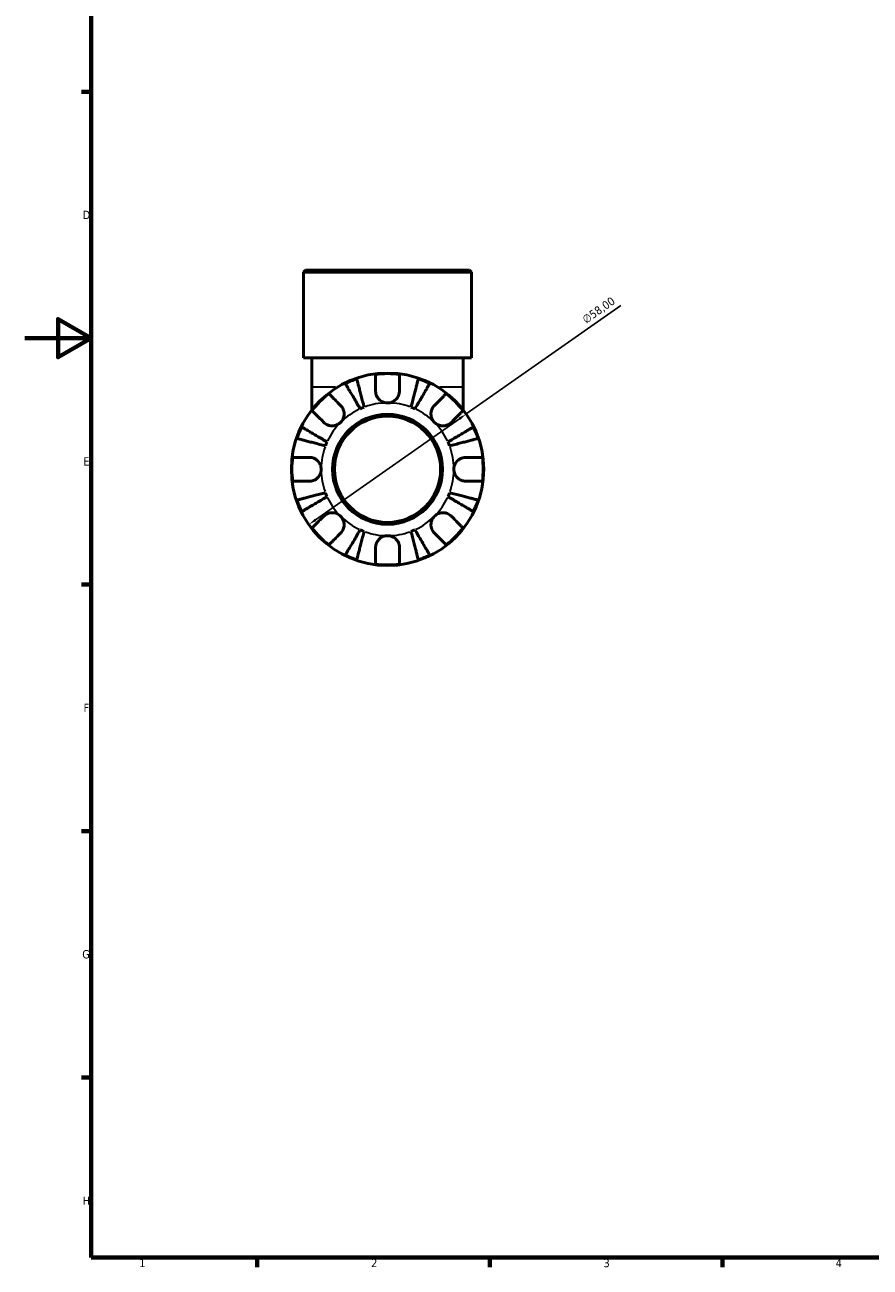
# Model space of a CAD drawing. Header units: millimetres. Extents: x 0 to 902, y 0 to 783.
# Tile 1 of 5: x 0 to 255, y 17 to 391. Entities that reach past the tile are written whole.
import ezdxf

# ---------------------------------------------------------------- set-up
doc = ezdxf.new("R2010")
doc.units = ezdxf.units.MM
for name, color, linetype, lineweight in [('Border (ISO)', 7, 'Continuous', 70), ('Dimension (ISO)', 7, 'Continuous', 25), ('Visible (ISO)', 7, 'Continuous', 50), ('Visible Narrow (ISO)', 7, 'Continuous', 35)]:
    doc.layers.add(name, color=color, linetype=linetype, lineweight=lineweight)
doc.styles.add('Note Text (ISO)', font='tahoma.ttf')
doc.dimstyles.new('Default (ISO)', dxfattribs={"dimtxt": 2.5, "dimasz": 2.5, "dimexe": 3.175, "dimexo": 0, "dimgap": 0.762, "dimtad": 1, "dimrnd": 1e-08, "dimzin": 0, "dimtxsty": 'Note Text (ISO)', "dimcen": 0.09, "dimdle": 10, "dimclrd": 256, "dimclre": 256, "dimclrt": 232, "dimazin": 0, "dimtfac": 1.40208, "dimtmove": 0, "dimatfit": 3, "dimfxl": 1, "dimtolj": 1, "dimtzin": 0, "dimlwd": -1, "dimlwe": -1, "dimarcsym": 0})

# ---------------------------------------------------------------- blocks, each defined once
blk = doc.blocks.new('Borders Default Border')
at = {"layer": 'Border (ISO)'}
for p, q in [((20, 371.25), (17.1, 371.25)), ((20, 222.75), (17.1, 222.75)), ((20, 148.5), (17.1, 148.5)), ((20, 74.25), (17.1, 74.25)), ((70.08, 20), (70.08, 17.1)), ((140.17, 20), (140.17, 17.1)), ((210.25, 20), (210.25, 17.1))]:
    blk.add_line(p, q, dxfattribs=at)
at = {"layer": 'Border (ISO)', "flags": 128}
for points in [[(20, 20), (20, 574), (821, 574), (821, 20), (20, 20)], [(0, 297), (20, 297), (10, 302.77), (10, 291.23), (20, 297)]]:
    blk.add_lwpolyline(points, dxfattribs=at)
at = {"layer": 'Border (ISO)', "color": 232, "true_color": 0xca0064, "char_height": 2.5, "attachment_point": 7, "style": 'Note Text (ISO)'}
for s, insert in [('D', (17.43, 332.88)), ('E', (17.64, 258.63)), ('F', (17.7, 184.38)), ('G', (17.31, 110.08)), ('H', (17.44, 35.88)), ('1', (34.48, 17.1)), ('2', (104.37, 17.1)), ('3', (174.43, 17.05)), ('4', (244.42, 17.1))]:
    blk.add_mtext(s, dxfattribs=dict(at, insert=insert))
blk = doc.blocks.new('*D14')
at = {"layer": 'Defpoints', "color": 0, "transparency": 16777216}
for p in [(133.07, 274.15), (85.59, 240.83)]:
    blk.add_point(p, dxfattribs=at)
at = {"layer": 'Dimension (ISO)', "transparency": 16777216}
for p, q in [((133.07, 274.15), (179.61, 306.8)), ((87.64, 242.27), (131.02, 272.71))]:
    blk.add_line(p, q, dxfattribs=at)
for points in [[(130.78, 273.05), (131.26, 272.37), (133.07, 274.15)], [(87.4, 242.61), (87.88, 241.93), (85.59, 240.83)]]:
    blk.add_solid(points, dxfattribs=at)
at = {"layer": 'Dimension (ISO)', "color": 232, "true_color": 0xca0064, "transparency": 16777216, "insert": (167.71, 303.31), "char_height": 2.5, "attachment_point": 1, "rotation": 35.0563, "style": 'Note Text (ISO)'}
blk.add_mtext('\\A1;∅58,00', dxfattribs=at)

msp = doc.modelspace()

# ---------------------------------------------------------------- linework, layer by layer
at = {"layer": 'Visible (ISO)'}
for p, q in [((84.592, 317.491), (84.012, 316.911)), ((134.65, 316.911), (84.012, 316.911)), ((84.012, 291.091), (84.012, 316.911)), ((84.592, 317.491), (134.07, 317.491)), ((134.07, 317.491), (134.65, 316.911)), ((134.65, 291.091), (134.65, 316.911)), ((134.65, 291.091), (84.012, 291.091)), ((86.544, 291.091), (86.544, 282.323)), ((132.118, 291.091), (132.118, 282.323)), ((86.544, 282.323), (86.544, 275.429)), ((132.118, 275.429), (132.118, 282.323))]:
    msp.add_line(p, q, dxfattribs=at)
for radius in [29, 16.58, 16]:
    msp.add_circle((109.331, 257.491), radius, dxfattribs=at)
for radius, start, end in [(28.818, 108.77511, 116.22489), (28.818, 82.82379, 97.17621), (28.818, 63.77511, 71.22489), (28.818, 127.82379, 142.17621), (28.818, 37.82379, 52.17621), (20, 110.66622, 114.33378), (20, 65.66622, 69.33378), (28.818, 153.77511, 161.22489), (28.818, 18.77511, 26.22489), (20, 155.66622, 159.33378), (20, 20.66622, 24.33378), (28.818, 172.82379, 187.17621), (28.818, 352.82379, 7.17621), (28.818, 198.77511, 206.22489), (20, 200.66622, 204.33378), (20, 335.66622, 339.33378), (28.818, 333.77511, 341.22489), (28.818, 217.82379, 232.17621), (28.818, 307.82379, 322.17621), (20, 245.66622, 249.33378), (20, 290.66622, 294.33378), (28.818, 243.77511, 251.22489), (28.818, 262.82379, 277.17621), (28.818, 288.77511, 296.22489)]:
    msp.add_arc((109.331, 257.491), radius, start, end, dxfattribs=at)
for points, knots in [([(100.055, 284.776), (100.085, 284.662), (100.13, 284.49), (100.235, 284.083), (100.306, 283.809), (100.474, 283.156), (100.572, 282.778), (100.769, 282.016), (100.887, 281.562), (101.14, 280.583), (101.275, 280.059), (101.533, 279.061), (101.68, 278.494), (101.979, 277.337), (102.132, 276.746), (102.272, 276.204)], [0.1707461, 0.1707461, 0.1707461, 0.1707461, 0.33284, 0.33284, 0.4994944, 0.4994944, 0.6661487, 0.6661487, 0.8332087, 0.8332087, 1.0002688, 1.0002688, 1.1679728, 1.1679728, 1.3356767, 1.3356767, 1.3356767, 1.3356767]), ([(105.731, 281.091), (105.731, 281.479), (105.731, 281.872), (105.731, 282.753), (105.731, 283.226), (105.731, 284.017), (105.731, 284.408), (105.731, 285.084), (105.731, 285.368), (105.731, 285.788), (105.731, 285.966), (105.731, 286.084)], [4.42788405, 4.42788405, 4.42788405, 4.42788405, 4.5512464, 4.5512464, 4.71913293, 4.71913293, 4.88586959, 4.88586959, 5.05260626, 5.05260626, 5.21400469, 5.21400469, 5.21400469, 5.21400469]), ([(112.931, 286.084), (112.931, 285.966), (112.931, 285.788), (112.931, 285.368), (112.931, 285.084), (112.931, 284.408), (112.931, 284.017), (112.931, 283.226), (112.931, 282.753), (112.931, 281.872), (112.931, 281.479), (112.931, 281.091)], [0.17075309, 0.17075309, 0.17075309, 0.17075309, 0.33215152, 0.33215152, 0.49888818, 0.49888818, 0.66562485, 0.66562485, 0.83351137, 0.83351137, 0.95687373, 0.95687373, 0.95687373, 0.95687373]), ([(116.389, 276.204), (116.529, 276.746), (116.682, 277.337), (116.981, 278.494), (117.128, 279.061), (117.386, 280.059), (117.522, 280.583), (117.775, 281.562), (117.892, 282.016), (118.089, 282.778), (118.187, 283.156), (118.356, 283.809), (118.427, 284.083), (118.532, 284.49), (118.576, 284.662), (118.606, 284.776)], [4.0142509, 4.0142509, 4.0142509, 4.0142509, 4.1819549, 4.1819549, 4.3496588, 4.3496588, 4.5167189, 4.5167189, 4.6837789, 4.6837789, 4.8504333, 4.8504333, 5.0170876, 5.0170876, 5.1791816, 5.1791816, 5.1791816, 5.1791816]), ([(101.09, 275.714), (100.806, 276.196), (100.496, 276.722), (99.889, 277.753), (99.592, 278.257), (99.069, 279.146), (98.794, 279.612), (98.281, 280.482), (98.043, 280.887), (97.643, 281.565), (97.445, 281.902), (97.103, 282.482), (96.959, 282.726), (96.746, 283.088), (96.656, 283.241), (96.596, 283.343)], [4.0142509, 4.0142509, 4.0142509, 4.0142509, 4.1819549, 4.1819549, 4.3496588, 4.3496588, 4.5167189, 4.5167189, 4.6837789, 4.6837789, 4.8504333, 4.8504333, 5.0170876, 5.0170876, 5.1791816, 5.1791816, 5.1791816, 5.1791816]), ([(109.331, 277.491), (109.038, 277.491), (108.746, 277.527), (108.15, 277.675), (107.849, 277.794), (107.166, 278.178), (106.812, 278.479), (106.328, 279.081), (106.166, 279.347), (105.962, 279.807), (105.898, 279.99), (105.805, 280.344), (105.773, 280.515), (105.738, 280.821), (105.731, 280.957), (105.731, 281.091)], [0, 0, 0, 0, 0.08783311, 0.08783311, 0.18435408, 0.18435408, 0.32279749, 0.32279749, 0.41754463, 0.41754463, 0.47774931, 0.47774931, 0.53276241, 0.53276241, 0.57681269, 0.57681269, 0.57681269, 0.57681269]), ([(112.931, 281.091), (112.931, 281.088), (112.931, 281.084), (112.93, 280.891), (112.915, 280.7), (112.855, 280.339), (112.815, 280.17), (112.697, 279.798), (112.614, 279.598), (112.333, 279.068), (112.101, 278.759), (111.501, 278.185), (111.126, 277.94), (110.278, 277.586), (109.807, 277.491), (109.331, 277.491)], [-0.58332629, -0.58332629, -0.58332629, -0.58332629, -0.58206847, -0.58206847, -0.51861604, -0.51861604, -0.4628074, -0.4628074, -0.39473272, -0.39473272, -0.27692423, -0.27692423, -0.14288351, -0.14288351, 0, 0, 0, 0]), ([(122.065, 283.343), (122.005, 283.241), (121.915, 283.088), (121.702, 282.726), (121.558, 282.482), (121.216, 281.902), (121.018, 281.565), (120.618, 280.887), (120.38, 280.482), (119.867, 279.612), (119.593, 279.146), (119.069, 278.257), (118.772, 277.753), (118.165, 276.722), (117.855, 276.196), (117.572, 275.714)], [0.1707461, 0.1707461, 0.1707461, 0.1707461, 0.33284, 0.33284, 0.4994944, 0.4994944, 0.6661487, 0.6661487, 0.8332087, 0.8332087, 1.0002688, 1.0002688, 1.1679728, 1.1679728, 1.3356767, 1.3356767, 1.3356767, 1.3356767]), ([(91.658, 280.255), (91.742, 280.171), (91.868, 280.046), (92.165, 279.749), (92.365, 279.548), (92.843, 279.07), (93.12, 278.793), (93.679, 278.234), (94.013, 277.9), (94.637, 277.276), (94.914, 276.999), (95.189, 276.725)], [0.17075309, 0.17075309, 0.17075309, 0.17075309, 0.33215152, 0.33215152, 0.49888818, 0.49888818, 0.66562485, 0.66562485, 0.83351137, 0.83351137, 0.95687373, 0.95687373, 0.95687373, 0.95687373]), ([(123.473, 276.725), (123.747, 276.999), (124.025, 277.276), (124.648, 277.9), (124.982, 278.234), (125.541, 278.793), (125.818, 279.07), (126.296, 279.548), (126.497, 279.749), (126.794, 280.046), (126.919, 280.171), (127.003, 280.255)], [4.42788405, 4.42788405, 4.42788405, 4.42788405, 4.5512464, 4.5512464, 4.71913293, 4.71913293, 4.88586959, 4.88586959, 5.05260626, 5.05260626, 5.21400469, 5.21400469, 5.21400469, 5.21400469]), ([(90.097, 271.633), (89.823, 271.908), (89.546, 272.185), (88.922, 272.809), (88.588, 273.143), (88.029, 273.702), (87.752, 273.979), (87.274, 274.457), (87.073, 274.657), (86.776, 274.954), (86.651, 275.08), (86.567, 275.164)], [4.42788405, 4.42788405, 4.42788405, 4.42788405, 4.5512464, 4.5512464, 4.71913293, 4.71913293, 4.88586959, 4.88586959, 5.05260626, 5.05260626, 5.21400469, 5.21400469, 5.21400469, 5.21400469]), ([(95.189, 276.725), (95.277, 276.636), (95.362, 276.542), (95.587, 276.264), (95.716, 276.07), (95.941, 275.643), (96.035, 275.411), (96.201, 274.831), (96.248, 274.478), (96.235, 273.672), (96.144, 273.227), (95.791, 272.37), (95.525, 271.97), (95.189, 271.633)], [-0.58004807, -0.58004807, -0.58004807, -0.58004807, -0.5384523, -0.5384523, -0.46383793, -0.46383793, -0.3862639, -0.3862639, -0.27840269, -0.27840269, -0.14277912, -0.14277912, 0, 0, 0, 0]), ([(123.473, 271.633), (123.29, 271.817), (123.127, 272.019), (122.838, 272.471), (122.716, 272.72), (122.494, 273.348), (122.425, 273.734), (122.413, 274.487), (122.463, 274.848), (122.635, 275.434), (122.729, 275.663), (122.957, 276.088), (123.088, 276.282), (123.309, 276.553), (123.389, 276.641), (123.473, 276.725)], [0, 0, 0, 0, 0.07774953, 0.07774953, 0.16081914, 0.16081914, 0.27783798, 0.27783798, 0.3882896, 0.3882896, 0.46542959, 0.46542959, 0.54035429, 0.54035429, 0.57953204, 0.57953204, 0.57953204, 0.57953204]), ([(132.094, 275.164), (132.011, 275.08), (131.885, 274.954), (131.588, 274.657), (131.387, 274.457), (130.909, 273.979), (130.632, 273.702), (130.073, 273.143), (129.739, 272.809), (129.116, 272.185), (128.838, 271.908), (128.564, 271.633)], [0.17075309, 0.17075309, 0.17075309, 0.17075309, 0.33215152, 0.33215152, 0.49888818, 0.49888818, 0.66562485, 0.66562485, 0.83351137, 0.83351137, 0.95687373, 0.95687373, 0.95687373, 0.95687373]), ([(83.479, 270.226), (83.581, 270.166), (83.734, 270.076), (84.096, 269.863), (84.34, 269.719), (84.92, 269.377), (85.257, 269.179), (85.935, 268.779), (86.34, 268.541), (87.21, 268.028), (87.676, 267.753), (88.565, 267.23), (89.069, 266.933), (90.1, 266.326), (90.626, 266.016), (91.108, 265.732)], [0.1707461, 0.1707461, 0.1707461, 0.1707461, 0.33284, 0.33284, 0.4994944, 0.4994944, 0.6661487, 0.6661487, 0.8332087, 0.8332087, 1.0002688, 1.0002688, 1.1679728, 1.1679728, 1.3356767, 1.3356767, 1.3356767, 1.3356767]), ([(95.189, 271.633), (95.005, 271.45), (94.803, 271.287), (94.351, 270.998), (94.102, 270.876), (93.474, 270.655), (93.088, 270.586), (92.335, 270.574), (91.974, 270.624), (91.388, 270.795), (91.159, 270.89), (90.734, 271.117), (90.54, 271.248), (90.269, 271.47), (90.181, 271.55), (90.097, 271.633)], [0, 0, 0, 0, 0.07774953, 0.07774953, 0.16081914, 0.16081914, 0.27783798, 0.27783798, 0.3882896, 0.3882896, 0.46542959, 0.46542959, 0.54035429, 0.54035429, 0.57953204, 0.57953204, 0.57953204, 0.57953204]), ([(128.564, 271.633), (128.475, 271.545), (128.381, 271.46), (128.103, 271.235), (127.909, 271.106), (127.482, 270.881), (127.251, 270.787), (126.67, 270.621), (126.318, 270.574), (125.511, 270.587), (125.066, 270.678), (124.209, 271.031), (123.809, 271.297), (123.473, 271.633)], [-0.58004807, -0.58004807, -0.58004807, -0.58004807, -0.5384523, -0.5384523, -0.46383793, -0.46383793, -0.3862639, -0.3862639, -0.27840269, -0.27840269, -0.14277912, -0.14277912, 0, 0, 0, 0]), ([(127.554, 265.732), (128.036, 266.016), (128.562, 266.326), (129.592, 266.933), (130.096, 267.23), (130.985, 267.753), (131.451, 268.028), (132.322, 268.541), (132.726, 268.779), (133.405, 269.179), (133.741, 269.377), (134.322, 269.719), (134.566, 269.863), (134.928, 270.076), (135.081, 270.166), (135.183, 270.226)], [4.0142509, 4.0142509, 4.0142509, 4.0142509, 4.1819549, 4.1819549, 4.3496588, 4.3496588, 4.5167189, 4.5167189, 4.6837789, 4.6837789, 4.8504333, 4.8504333, 5.0170876, 5.0170876, 5.1791816, 5.1791816, 5.1791816, 5.1791816]), ([(90.618, 264.55), (90.076, 264.69), (89.485, 264.843), (88.328, 265.142), (87.761, 265.289), (86.763, 265.547), (86.239, 265.682), (85.26, 265.935), (84.806, 266.053), (84.044, 266.25), (83.666, 266.348), (83.013, 266.516), (82.739, 266.587), (82.332, 266.692), (82.16, 266.737), (82.046, 266.767)], [4.0142509, 4.0142509, 4.0142509, 4.0142509, 4.1819549, 4.1819549, 4.3496588, 4.3496588, 4.5167189, 4.5167189, 4.6837789, 4.6837789, 4.8504333, 4.8504333, 5.0170876, 5.0170876, 5.1791816, 5.1791816, 5.1791816, 5.1791816]), ([(136.615, 266.767), (136.501, 266.737), (136.329, 266.692), (135.922, 266.587), (135.648, 266.516), (134.996, 266.348), (134.618, 266.25), (133.855, 266.053), (133.401, 265.935), (132.423, 265.682), (131.899, 265.547), (130.901, 265.289), (130.334, 265.142), (129.176, 264.843), (128.585, 264.69), (128.044, 264.55)], [0.1707461, 0.1707461, 0.1707461, 0.1707461, 0.33284, 0.33284, 0.4994944, 0.4994944, 0.6661487, 0.6661487, 0.8332087, 0.8332087, 1.0002688, 1.0002688, 1.1679728, 1.1679728, 1.3356767, 1.3356767, 1.3356767, 1.3356767]), ([(80.738, 261.091), (80.856, 261.091), (81.034, 261.091), (81.454, 261.091), (81.738, 261.091), (82.414, 261.091), (82.805, 261.091), (83.596, 261.091), (84.068, 261.091), (84.95, 261.091), (85.343, 261.091), (85.731, 261.091)], [0.17075309, 0.17075309, 0.17075309, 0.17075309, 0.33215152, 0.33215152, 0.49888818, 0.49888818, 0.66562485, 0.66562485, 0.83351137, 0.83351137, 0.95687373, 0.95687373, 0.95687373, 0.95687373]), ([(85.731, 261.091), (85.874, 261.091), (86.018, 261.083), (86.378, 261.039), (86.592, 260.994), (87.033, 260.856), (87.257, 260.761), (87.783, 260.47), (88.069, 260.252), (88.631, 259.67), (88.88, 259.292), (89.237, 258.437), (89.331, 257.967), (89.331, 257.491)], [-0.57647647, -0.57647647, -0.57647647, -0.57647647, -0.52968676, -0.52968676, -0.46054026, -0.46054026, -0.38562403, -0.38562403, -0.27730827, -0.27730827, -0.14258086, -0.14258086, 0, 0, 0, 0]), ([(129.331, 257.491), (129.331, 257.772), (129.363, 258.051), (129.498, 258.619), (129.606, 258.904), (129.964, 259.582), (130.257, 259.945), (130.851, 260.447), (131.119, 260.618), (131.611, 260.849), (131.827, 260.925), (132.27, 261.038), (132.496, 261.072), (132.79, 261.089), (132.861, 261.091), (132.931, 261.091)], [-2.49913258, -2.49913258, -2.49913258, -2.49913258, -2.41505436, -2.41505436, -2.32384732, -2.32384732, -2.1841143, -2.1841143, -2.08674766, -2.08674766, -2.01440674, -2.01440674, -1.93994266, -1.93994266, -1.91637503, -1.91637503, -1.91637503, -1.91637503]), ([(132.931, 261.091), (133.318, 261.091), (133.711, 261.091), (134.593, 261.091), (135.065, 261.091), (135.856, 261.091), (136.248, 261.091), (136.923, 261.091), (137.207, 261.091), (137.627, 261.091), (137.805, 261.091), (137.923, 261.091)], [4.42788405, 4.42788405, 4.42788405, 4.42788405, 4.5512464, 4.5512464, 4.71913293, 4.71913293, 4.88586959, 4.88586959, 5.05260626, 5.05260626, 5.21400469, 5.21400469, 5.21400469, 5.21400469]), ([(89.331, 257.491), (89.331, 257.211), (89.298, 256.932), (89.163, 256.363), (89.056, 256.078), (88.698, 255.4), (88.405, 255.038), (87.81, 254.535), (87.543, 254.365), (87.05, 254.134), (86.835, 254.057), (86.391, 253.945), (86.166, 253.911), (85.871, 253.893), (85.801, 253.891), (85.731, 253.891)], [-2.49913258, -2.49913258, -2.49913258, -2.49913258, -2.41505436, -2.41505436, -2.32384732, -2.32384732, -2.1841143, -2.1841143, -2.08674766, -2.08674766, -2.01440674, -2.01440674, -1.93994266, -1.93994266, -1.91637503, -1.91637503, -1.91637503, -1.91637503]), ([(132.931, 253.891), (132.788, 253.891), (132.643, 253.9), (132.284, 253.943), (132.069, 253.989), (131.628, 254.127), (131.404, 254.222), (130.879, 254.512), (130.593, 254.73), (130.03, 255.312), (129.781, 255.691), (129.425, 256.545), (129.331, 257.016), (129.331, 257.491)], [-0.57647647, -0.57647647, -0.57647647, -0.57647647, -0.52968676, -0.52968676, -0.46054026, -0.46054026, -0.38562403, -0.38562403, -0.27730827, -0.27730827, -0.14258086, -0.14258086, 0, 0, 0, 0]), ([(85.731, 253.891), (85.343, 253.891), (84.95, 253.891), (84.068, 253.891), (83.596, 253.891), (82.805, 253.891), (82.414, 253.891), (81.738, 253.891), (81.454, 253.891), (81.034, 253.891), (80.856, 253.891), (80.738, 253.891)], [4.42788405, 4.42788405, 4.42788405, 4.42788405, 4.5512464, 4.5512464, 4.71913293, 4.71913293, 4.88586959, 4.88586959, 5.05260626, 5.05260626, 5.21400469, 5.21400469, 5.21400469, 5.21400469]), ([(137.923, 253.891), (137.805, 253.891), (137.627, 253.891), (137.207, 253.891), (136.923, 253.891), (136.248, 253.891), (135.856, 253.891), (135.065, 253.891), (134.593, 253.891), (133.711, 253.891), (133.318, 253.891), (132.931, 253.891)], [0.17075309, 0.17075309, 0.17075309, 0.17075309, 0.33215152, 0.33215152, 0.49888818, 0.49888818, 0.66562485, 0.66562485, 0.83351137, 0.83351137, 0.95687373, 0.95687373, 0.95687373, 0.95687373]), ([(82.046, 248.216), (82.16, 248.246), (82.332, 248.29), (82.739, 248.395), (83.013, 248.466), (83.666, 248.635), (84.044, 248.733), (84.806, 248.93), (85.26, 249.047), (86.239, 249.3), (86.763, 249.436), (87.761, 249.694), (88.328, 249.841), (89.485, 250.14), (90.076, 250.293), (90.618, 250.433)], [0.1707461, 0.1707461, 0.1707461, 0.1707461, 0.33284, 0.33284, 0.4994944, 0.4994944, 0.6661487, 0.6661487, 0.8332087, 0.8332087, 1.0002688, 1.0002688, 1.1679728, 1.1679728, 1.3356767, 1.3356767, 1.3356767, 1.3356767]), ([(91.108, 249.25), (90.626, 248.967), (90.1, 248.657), (89.069, 248.05), (88.565, 247.753), (87.676, 247.229), (87.21, 246.955), (86.34, 246.442), (85.935, 246.204), (85.257, 245.804), (84.92, 245.606), (84.34, 245.264), (84.096, 245.12), (83.734, 244.907), (83.581, 244.817), (83.479, 244.757)], [4.0142509, 4.0142509, 4.0142509, 4.0142509, 4.1819549, 4.1819549, 4.3496588, 4.3496588, 4.5167189, 4.5167189, 4.6837789, 4.6837789, 4.8504333, 4.8504333, 5.0170876, 5.0170876, 5.1791816, 5.1791816, 5.1791816, 5.1791816]), ([(135.183, 244.757), (135.081, 244.817), (134.928, 244.907), (134.566, 245.12), (134.322, 245.264), (133.741, 245.606), (133.405, 245.804), (132.726, 246.204), (132.322, 246.442), (131.451, 246.955), (130.985, 247.229), (130.096, 247.753), (129.592, 248.05), (128.562, 248.657), (128.036, 248.967), (127.554, 249.25)], [0.1707461, 0.1707461, 0.1707461, 0.1707461, 0.33284, 0.33284, 0.4994944, 0.4994944, 0.6661487, 0.6661487, 0.8332087, 0.8332087, 1.0002688, 1.0002688, 1.1679728, 1.1679728, 1.3356767, 1.3356767, 1.3356767, 1.3356767]), ([(128.044, 250.433), (128.585, 250.293), (129.176, 250.14), (130.334, 249.841), (130.901, 249.694), (131.899, 249.436), (132.423, 249.3), (133.401, 249.047), (133.855, 248.93), (134.618, 248.733), (134.996, 248.635), (135.648, 248.466), (135.922, 248.395), (136.329, 248.29), (136.501, 248.246), (136.615, 248.216)], [4.0142509, 4.0142509, 4.0142509, 4.0142509, 4.1819549, 4.1819549, 4.3496588, 4.3496588, 4.5167189, 4.5167189, 4.6837789, 4.6837789, 4.8504333, 4.8504333, 5.0170876, 5.0170876, 5.1791816, 5.1791816, 5.1791816, 5.1791816]), ([(86.567, 239.819), (86.651, 239.903), (86.776, 240.028), (87.073, 240.325), (87.274, 240.526), (87.752, 241.004), (88.029, 241.281), (88.588, 241.84), (88.922, 242.174), (89.546, 242.797), (89.823, 243.075), (90.097, 243.349)], [0.17075309, 0.17075309, 0.17075309, 0.17075309, 0.33215152, 0.33215152, 0.49888818, 0.49888818, 0.66562485, 0.66562485, 0.83351137, 0.83351137, 0.95687373, 0.95687373, 0.95687373, 0.95687373]), ([(90.097, 243.349), (90.186, 243.438), (90.28, 243.523), (90.558, 243.747), (90.752, 243.876), (91.179, 244.102), (91.411, 244.196), (91.991, 244.361), (92.344, 244.409), (93.15, 244.396), (93.595, 244.305), (94.452, 243.952), (94.852, 243.686), (95.189, 243.349)], [-0.58004807, -0.58004807, -0.58004807, -0.58004807, -0.5384523, -0.5384523, -0.46383793, -0.46383793, -0.3862639, -0.3862639, -0.27840269, -0.27840269, -0.14277912, -0.14277912, 0, 0, 0, 0]), ([(95.189, 243.349), (95.372, 243.166), (95.535, 242.963), (95.824, 242.512), (95.946, 242.263), (96.167, 241.634), (96.236, 241.249), (96.248, 240.495), (96.198, 240.134), (96.027, 239.549), (95.932, 239.32), (95.705, 238.895), (95.574, 238.701), (95.352, 238.43), (95.272, 238.341), (95.189, 238.258)], [0, 0, 0, 0, 0.07774953, 0.07774953, 0.16081914, 0.16081914, 0.27783798, 0.27783798, 0.3882896, 0.3882896, 0.46542959, 0.46542959, 0.54035429, 0.54035429, 0.57953204, 0.57953204, 0.57953204, 0.57953204]), ([(123.473, 238.258), (123.384, 238.347), (123.299, 238.441), (123.075, 238.719), (122.946, 238.913), (122.72, 239.34), (122.626, 239.571), (122.461, 240.152), (122.413, 240.504), (122.426, 241.311), (122.517, 241.756), (122.87, 242.613), (123.136, 243.013), (123.473, 243.349)], [-0.58004807, -0.58004807, -0.58004807, -0.58004807, -0.5384523, -0.5384523, -0.46383793, -0.46383793, -0.3862639, -0.3862639, -0.27840269, -0.27840269, -0.14277912, -0.14277912, 0, 0, 0, 0]), ([(123.473, 243.349), (123.656, 243.532), (123.859, 243.695), (124.31, 243.984), (124.559, 244.106), (125.188, 244.328), (125.573, 244.397), (126.327, 244.409), (126.688, 244.359), (127.273, 244.187), (127.502, 244.093), (127.927, 243.865), (128.121, 243.734), (128.392, 243.513), (128.481, 243.433), (128.564, 243.349)], [0, 0, 0, 0, 0.07774953, 0.07774953, 0.16081914, 0.16081914, 0.27783798, 0.27783798, 0.3882896, 0.3882896, 0.46542959, 0.46542959, 0.54035429, 0.54035429, 0.57953204, 0.57953204, 0.57953204, 0.57953204]), ([(128.564, 243.349), (128.838, 243.075), (129.116, 242.797), (129.739, 242.174), (130.073, 241.84), (130.632, 241.281), (130.909, 241.004), (131.387, 240.526), (131.588, 240.325), (131.885, 240.028), (132.011, 239.903), (132.094, 239.819)], [4.42788405, 4.42788405, 4.42788405, 4.42788405, 4.5512464, 4.5512464, 4.71913293, 4.71913293, 4.88586959, 4.88586959, 5.05260626, 5.05260626, 5.21400469, 5.21400469, 5.21400469, 5.21400469]), ([(95.189, 238.258), (94.914, 237.984), (94.637, 237.706), (94.013, 237.083), (93.679, 236.749), (93.12, 236.19), (92.843, 235.913), (92.365, 235.435), (92.165, 235.234), (91.868, 234.937), (91.742, 234.811), (91.658, 234.728)], [4.42788405, 4.42788405, 4.42788405, 4.42788405, 4.5512464, 4.5512464, 4.71913293, 4.71913293, 4.88586959, 4.88586959, 5.05260626, 5.05260626, 5.21400469, 5.21400469, 5.21400469, 5.21400469]), ([(96.596, 231.639), (96.656, 231.741), (96.746, 231.894), (96.959, 232.256), (97.103, 232.5), (97.445, 233.081), (97.643, 233.417), (98.043, 234.096), (98.281, 234.5), (98.794, 235.371), (99.069, 235.837), (99.592, 236.726), (99.889, 237.23), (100.496, 238.26), (100.806, 238.786), (101.09, 239.268)], [0.1707461, 0.1707461, 0.1707461, 0.1707461, 0.33284, 0.33284, 0.4994944, 0.4994944, 0.6661487, 0.6661487, 0.8332087, 0.8332087, 1.0002688, 1.0002688, 1.1679728, 1.1679728, 1.3356767, 1.3356767, 1.3356767, 1.3356767]), ([(102.272, 238.778), (102.132, 238.237), (101.979, 237.646), (101.68, 236.488), (101.533, 235.921), (101.275, 234.923), (101.14, 234.399), (100.887, 233.421), (100.769, 232.967), (100.572, 232.204), (100.474, 231.826), (100.306, 231.174), (100.235, 230.9), (100.13, 230.493), (100.085, 230.321), (100.055, 230.207)], [4.0142509, 4.0142509, 4.0142509, 4.0142509, 4.1819549, 4.1819549, 4.3496588, 4.3496588, 4.5167189, 4.5167189, 4.6837789, 4.6837789, 4.8504333, 4.8504333, 5.0170876, 5.0170876, 5.1791816, 5.1791816, 5.1791816, 5.1791816]), ([(105.731, 233.891), (105.731, 234.034), (105.739, 234.179), (105.783, 234.538), (105.828, 234.753), (105.966, 235.194), (106.061, 235.418), (106.352, 235.943), (106.57, 236.229), (107.152, 236.792), (107.53, 237.041), (108.385, 237.397), (108.855, 237.491), (109.331, 237.491)], [-0.57647647, -0.57647647, -0.57647647, -0.57647647, -0.52968676, -0.52968676, -0.46054026, -0.46054026, -0.38562403, -0.38562403, -0.27730827, -0.27730827, -0.14258086, -0.14258086, 0, 0, 0, 0]), ([(109.331, 237.491), (109.611, 237.491), (109.89, 237.459), (110.459, 237.324), (110.744, 237.216), (111.422, 236.858), (111.784, 236.565), (112.287, 235.971), (112.457, 235.703), (112.688, 235.211), (112.765, 234.995), (112.877, 234.552), (112.911, 234.326), (112.929, 234.032), (112.931, 233.961), (112.931, 233.891)], [-2.49913258, -2.49913258, -2.49913258, -2.49913258, -2.41505436, -2.41505436, -2.32384732, -2.32384732, -2.1841143, -2.1841143, -2.08674766, -2.08674766, -2.01440674, -2.01440674, -1.93994266, -1.93994266, -1.91637503, -1.91637503, -1.91637503, -1.91637503]), ([(118.606, 230.207), (118.576, 230.321), (118.532, 230.493), (118.427, 230.9), (118.356, 231.174), (118.187, 231.826), (118.089, 232.204), (117.892, 232.967), (117.775, 233.421), (117.522, 234.399), (117.386, 234.923), (117.128, 235.921), (116.981, 236.488), (116.682, 237.646), (116.529, 238.237), (116.389, 238.778)], [0.1707461, 0.1707461, 0.1707461, 0.1707461, 0.33284, 0.33284, 0.4994944, 0.4994944, 0.6661487, 0.6661487, 0.8332087, 0.8332087, 1.0002688, 1.0002688, 1.1679728, 1.1679728, 1.3356767, 1.3356767, 1.3356767, 1.3356767]), ([(117.572, 239.268), (117.855, 238.786), (118.165, 238.26), (118.772, 237.23), (119.069, 236.726), (119.593, 235.837), (119.867, 235.371), (120.38, 234.5), (120.618, 234.096), (121.018, 233.417), (121.216, 233.081), (121.558, 232.5), (121.702, 232.256), (121.915, 231.894), (122.005, 231.741), (122.065, 231.639)], [4.0142509, 4.0142509, 4.0142509, 4.0142509, 4.1819549, 4.1819549, 4.3496588, 4.3496588, 4.5167189, 4.5167189, 4.6837789, 4.6837789, 4.8504333, 4.8504333, 5.0170876, 5.0170876, 5.1791816, 5.1791816, 5.1791816, 5.1791816]), ([(127.003, 234.728), (126.919, 234.811), (126.794, 234.937), (126.497, 235.234), (126.296, 235.435), (125.818, 235.913), (125.541, 236.19), (124.982, 236.749), (124.648, 237.083), (124.025, 237.706), (123.747, 237.984), (123.473, 238.258)], [0.17075309, 0.17075309, 0.17075309, 0.17075309, 0.33215152, 0.33215152, 0.49888818, 0.49888818, 0.66562485, 0.66562485, 0.83351137, 0.83351137, 0.95687373, 0.95687373, 0.95687373, 0.95687373]), ([(105.731, 228.899), (105.731, 229.017), (105.731, 229.195), (105.731, 229.615), (105.731, 229.899), (105.731, 230.574), (105.731, 230.966), (105.731, 231.757), (105.731, 232.229), (105.731, 233.111), (105.731, 233.504), (105.731, 233.891)], [0.17075309, 0.17075309, 0.17075309, 0.17075309, 0.33215152, 0.33215152, 0.49888818, 0.49888818, 0.66562485, 0.66562485, 0.83351137, 0.83351137, 0.95687373, 0.95687373, 0.95687373, 0.95687373]), ([(112.931, 233.891), (112.931, 233.504), (112.931, 233.111), (112.931, 232.229), (112.931, 231.757), (112.931, 230.966), (112.931, 230.574), (112.931, 229.899), (112.931, 229.615), (112.931, 229.195), (112.931, 229.017), (112.931, 228.899)], [4.42788405, 4.42788405, 4.42788405, 4.42788405, 4.5512464, 4.5512464, 4.71913293, 4.71913293, 4.88586959, 4.88586959, 5.05260626, 5.05260626, 5.21400469, 5.21400469, 5.21400469, 5.21400469])]:
    msp.add_open_spline(points, degree=3, knots=knots, dxfattribs=at)
at = {"layer": 'Visible Narrow (ISO)'}
for p, q in [((86.565, 282.323), (93.633, 282.323)), ((125.029, 282.323), (132.097, 282.323))]:
    msp.add_line(p, q, dxfattribs=at)
for start, end in [(91.03331, 109.63291), (70.36709, 88.96669), (115.36709, 133.96669), (46.03331, 64.63291), (136.03331, 154.63291), (25.36709, 43.96669), (160.36709, 178.96669), (1.03331, 19.63291), (181.03331, 199.63291), (340.36709, 358.96669), (205.36709, 223.96669), (316.03331, 334.63291), (226.03331, 244.63291), (295.36709, 313.96669), (250.36709, 268.96669), (271.03331, 289.63291)]:
    msp.add_arc((109.331, 257.491), 20, start, end, dxfattribs=at)

# ---------------------------------------------------------------- block references
msp.add_blockref('Borders Default Border', (0, 0))

# ---------------------------------------------------------------- dimensions: what is measured, and where the dimension line sits
at = {"layer": 'Dimension (ISO)'}
dim = msp.add_diameter_dim_2p(p1=(85.592, 240.834), p2=(133.07, 274.148), dimstyle='Default (ISO)', override={"dimdec": 2, "dimlfac": 1, "dimtp": 0, "dimtm": 0, "dimtdec": 2, "dimatfit": 2}, dxfattribs=at)
dim.commit()
dim.dimension.update_dxf_attribs({"geometry": '*D14', "text_midpoint": (174.49, 303.212), "dimtype": 163})

doc.saveas('drawing.dxf')
